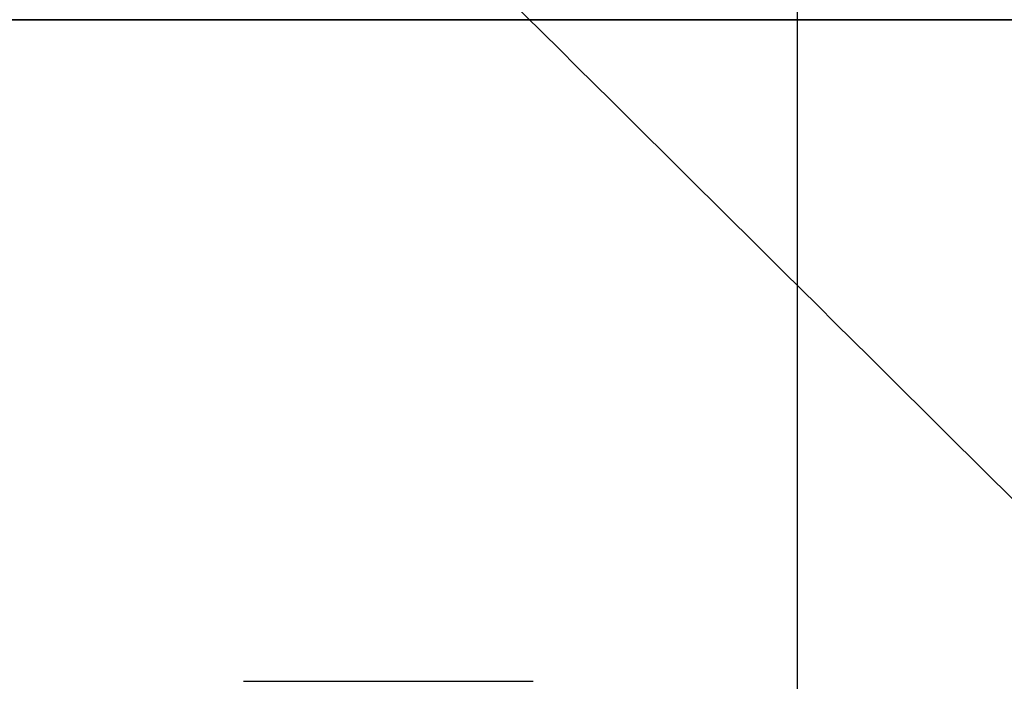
# Model space of a CAD drawing. Header units: millimetres. Extents: x -66 to 114, y 79 to 395.
# Tile 68 of 211: x 38.254 to 38.998, y 126.973 to 127.473. Entities that reach past the tile are written whole.
import ezdxf

# ---------------------------------------------------------------- set-up
doc = ezdxf.new("R2010")
doc.units = ezdxf.units.MM
doc.layers.add('Layer 01', color=7, linetype='Continuous', true_color=0x000000)

# ---------------------------------------------------------------- blocks, each defined once
blk = doc.blocks.new('Block 01')
at = {"layer": 'Layer 01'}
blk.add_line((38.42346, 126.97333, 14.47358), (38.64234, 126.97333, 14.47358), dxfattribs=at)
at = {"layer": 'Layer 01', "extrusion": (0, 1, 0)}
for start, end in [(185.73917, 234.26083), (125.73917, 174.26083)]:
    blk.add_arc((0.05, -0.05, 127.47333), 51, start, end, dxfattribs=at)
at = {"layer": 'Layer 01'}
blk.add_open_spline([(38.84168, 164.97333, 63.43514), (38.84168, 140.97333, 63.43514), (38.84167, 116.97333, 63.43514)], degree=2, dxfattribs=at)
for points, knots in [([(40.05372, 127.47333, -4.05), (39.49838, 128.0244, -4.05), (38.94296, 128.57539, -4.05), (38.38743, 129.12627, -4.05), (37.50092, 130.00537, -4.05), (36.61416, 130.88422, -4.05), (35.72709, 131.76276, -4.05)], [0, 0, 0, 0, 2.34707, 2.34707, 2.34707, 6.092536, 6.092536, 6.092536, 6.092536]), ([(35.90998, 130.18044, -4.95445), (36.50218, 129.59346, -4.95596), (37.09426, 129.00637, -4.95741), (37.68623, 128.41916, -4.95879), (38.2416, 127.86827, -4.96008), (38.79686, 127.31729, -4.96132), (39.35205, 126.76622, -4.96252)], [0, 0, 0, 0, 2.501431, 2.501431, 2.501431, 4.848168, 4.848168, 4.848168, 4.848168]), ([(39.35205, 126.76622, 4.86252), (38.79686, 127.31729, 4.86132), (38.2416, 127.86827, 4.86008), (37.68623, 128.41916, 4.85879), (37.09426, 129.00637, 4.85741), (36.50218, 129.59346, 4.85596), (35.90998, 130.18044, 4.85445)], [0, 0, 0, 0, 2.346736, 2.346736, 2.346736, 4.848168, 4.848168, 4.848168, 4.848168])]:
    blk.add_open_spline(points, degree=3, knots=knots, dxfattribs=at)
for points, weights in [([(39.57794, 126.99386, -4.31261), (38.28575, 128.27757, -4.31167), (36.99263, 129.56141, -4.31064), (35.69799, 130.84566, -4.3095)], [0.868694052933, 0.869165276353, 0.869679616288, 0.870252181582]), ([(39.57794, 126.99386, 4.21261), (38.28575, 128.27757, 4.21167), (36.99263, 129.56141, 4.21064), (35.69799, 130.84566, 4.2095)], [0.868694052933, 0.869165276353, 0.869679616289, 0.870252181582])]:
    blk.add_rational_spline(points, weights, degree=3, dxfattribs=at)

msp = doc.modelspace()

# ---------------------------------------------------------------- block references
at = {"layer": 'Layer 01'}
msp.add_blockref('Block 01', (0, 0), dxfattribs=at)

doc.saveas('drawing.dxf')
